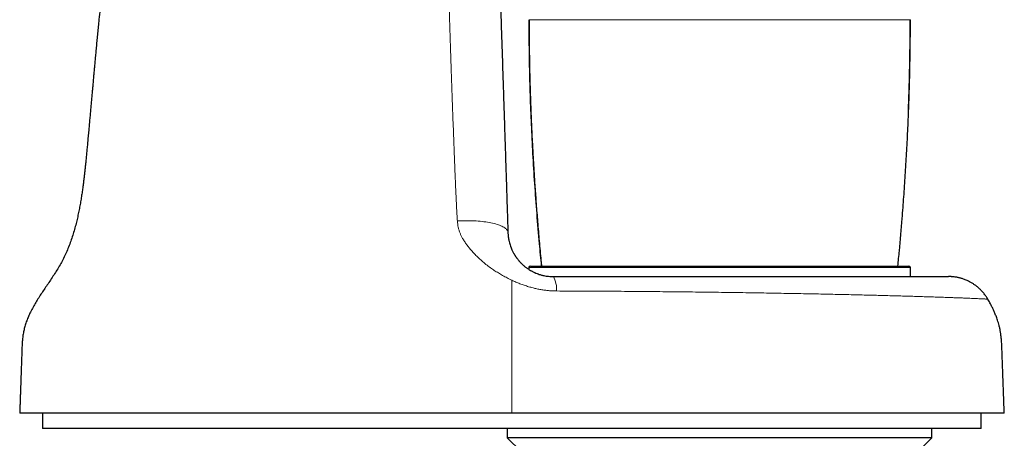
# Model space of a CAD drawing. Header units: millimetres. Extents: x 8 to 1329, y 12 to 1074.
# Tile 223 of 256: x 977 to 1041, y 755 to 782. Entities that reach past the tile are written whole.
import ezdxf

# ---------------------------------------------------------------- set-up
doc = ezdxf.new("R2010")
doc.units = ezdxf.units.MM

msp = doc.modelspace()

# ---------------------------------------------------------------- linework, layer by layer
at = {"color": 252, "linetype": 'Continuous', "lineweight": 0}
for p, q in [((1010.061, 782.103), (1010.061, 782.069)), ((1034.861, 766.001), (1010.061, 766.001))]:
    msp.add_line(p, q, dxfattribs=at)
at = {"color": 7, "linetype": 'Continuous', "lineweight": 30}
for p, q in [((1010.061, 782.069), (1010.061, 782.058)), ((1034.86, 782.02), (1034.861, 782.069)), ((1010.161, 766.101), (1034.761, 766.101)), ((1010.061, 766.001), (1010.061, 765.887)), ((1034.861, 765.42), (1034.861, 766.001)), ((978.461, 756.553), (978.461, 755.553)), ((1039.461, 755.553), (1039.461, 756.553)), ((980.787, 755.553), (978.461, 755.553)), ((1039.461, 755.553), (980.787, 755.553)), ((1008.661, 755.553), (1008.661, 754.953)), ((1036.261, 754.953), (1036.261, 755.553)), ((1008.661, 754.954), (1009.563, 754.051)), ((1036.261, 754.953), (1008.661, 754.953)), ((1035.359, 754.051), (1036.261, 754.954))]:
    msp.add_line(p, q, dxfattribs=at)
at = {"color": 252, "linetype": 'Continuous', "lineweight": 0, "flags": 128}
msp.add_lwpolyline([(1008.703, 768.277), (1008.698, 768.317), (1008.688, 768.357), (1008.67, 768.396), (1008.647, 768.435), (1008.617, 768.473), (1008.581, 768.511), (1008.539, 768.548), (1008.491, 768.584), (1008.436, 768.62), (1008.377, 768.654), (1008.311, 768.687), (1008.24, 768.72), (1008.163, 768.751), (1008.082, 768.781), (1007.995, 768.809), (1007.903, 768.837), (1007.807, 768.862), (1007.706, 768.887), (1007.601, 768.909), (1007.492, 768.931), (1007.379, 768.95), (1007.263, 768.968), (1007.144, 768.984), (1007.021, 768.999), (1006.896, 769.012), (1006.768, 769.022), (1006.638, 769.032), (1006.506, 769.039), (1006.372, 769.044), (1006.238, 769.048), (1006.102, 769.049), (1005.965, 769.049), (1005.828, 769.047), (1005.69, 769.043), (1005.553, 769.037), (1005.416, 769.03)], dxfattribs=at)
at = {"color": 7, "linetype": 'Continuous', "lineweight": 30}
for centre, start, end in [((1010.161, 766.001), 90, 180), ((1034.761, 766.001), 0, 90)]:
    msp.add_arc(centre, 0.1, start, end, dxfattribs=at)
at = {"color": 252, "linetype": 'Continuous', "lineweight": 0}
msp.add_arc((1010.144, 764.592), 1.723, 356.40182, 28.7265, dxfattribs=at)
at = {"color": 7, "linetype": 'Continuous', "lineweight": 30}
for points, knots in [([(1004.866, 798.399), (1004.814, 798.399), (1004.703, 798.399), (1004.56, 798.399), (1004.438, 798.399), (1004.345, 798.399), (1004.253, 798.399), (1004.153, 798.399), (1004.042, 798.399), (1003.922, 798.399), (1003.799, 798.4), (1003.68, 798.4), (1003.572, 798.4), (1003.474, 798.4), (1003.381, 798.4), (1003.291, 798.401), (1003.196, 798.401), (1003.102, 798.401), (1003.011, 798.402), (1002.935, 798.402), (1002.869, 798.402), (1002.81, 798.402), (1002.749, 798.402), (1002.679, 798.403), (1002.608, 798.403), (1002.543, 798.403), (1002.492, 798.403), (1002.449, 798.404), (1002.406, 798.404), (1002.357, 798.404), (1002.302, 798.404), (1002.245, 798.405), (1002.193, 798.405), (1002.146, 798.405), (1002.1, 798.405), (1002.046, 798.406), (1001.991, 798.406), (1001.942, 798.406), (1001.902, 798.406), (1001.863, 798.407), (1001.818, 798.407), (1001.765, 798.407), (1001.704, 798.408), (1001.639, 798.408), (1001.573, 798.408), (1001.511, 798.409), (1001.457, 798.409), (1001.414, 798.41), (1001.379, 798.41), (1001.348, 798.41), (1001.311, 798.41), (1001.268, 798.411), (1001.219, 798.411), (1001.175, 798.411), (1001.138, 798.412), (1001.107, 798.412), (1001.083, 798.412), (1001.057, 798.412), (1001.025, 798.412), (1000.986, 798.413), (1000.939, 798.413), (1000.88, 798.413), (1000.812, 798.414), (1000.742, 798.414), (1000.667, 798.415), (1000.573, 798.415), (1000.459, 798.416), (1000.312, 798.416), (1000.147, 798.416), (999.963, 798.415), (999.761, 798.414), (999.543, 798.412), (999.309, 798.408), (999.067, 798.403), (998.822, 798.397), (998.477, 798.385), (998.028, 798.366), (997.476, 798.331), (996.913, 798.284), (996.342, 798.222), (995.762, 798.145), (995.174, 798.048), (994.604, 797.936), (994.057, 797.81), (993.535, 797.672), (993.019, 797.516), (992.509, 797.343), (992.008, 797.152), (991.515, 796.943), (991.031, 796.716), (990.574, 796.48), (990.143, 796.237), (989.737, 795.99), (989.341, 795.729), (988.953, 795.454), (988.576, 795.166), (988.213, 794.868), (987.866, 794.565), (987.538, 794.262), (987.2, 793.928), (986.85, 793.558), (986.487, 793.143), (986.135, 792.713), (985.795, 792.268), (985.469, 791.81), (985.159, 791.339), (984.847, 790.831), (984.535, 790.283), (984.228, 789.694), (983.941, 789.091), (983.673, 788.476), (983.426, 787.851), (983.203, 787.226), (983.004, 786.604), (982.826, 785.986), (982.666, 785.359), (982.524, 784.725), (982.4, 784.082), (982.292, 783.433), (982.199, 782.778), (982.128, 782.186), (982.072, 781.666), (982.028, 781.227), (981.989, 780.807), (981.952, 780.406), (981.918, 780.026), (981.885, 779.665), (981.854, 779.327), (981.825, 779.009), (981.802, 778.752), (981.783, 778.548), (981.769, 778.385), (981.753, 778.213), (981.736, 778.028), (981.716, 777.807), (981.692, 777.548), (981.665, 777.247), (981.637, 776.936), (981.608, 776.617), (981.578, 776.291), (981.547, 775.949), (981.515, 775.596), (981.483, 775.244), (981.45, 774.882), (981.417, 774.515), (981.383, 774.145), (981.351, 773.794), (981.32, 773.464), (981.294, 773.196), (981.274, 772.988), (981.259, 772.841), (981.246, 772.711), (981.236, 772.613), (981.228, 772.541), (981.223, 772.491), (981.218, 772.441), (981.211, 772.383), (981.197, 772.252), (981.175, 772.049), (981.142, 771.775), (981.107, 771.486), (981.067, 771.182), (981.021, 770.861), (980.97, 770.53), (980.913, 770.189), (980.85, 769.842), (980.778, 769.487), (980.698, 769.128), (980.608, 768.761), (980.505, 768.386), (980.387, 768.004), (980.255, 767.622), (980.11, 767.245), (979.949, 766.874), (979.776, 766.518), (979.59, 766.174), (979.393, 765.843), (979.185, 765.518), (978.971, 765.197), (978.759, 764.885), (978.552, 764.579), (978.352, 764.278), (978.157, 763.975), (977.971, 763.668), (977.795, 763.357), (977.64, 763.054), (977.506, 762.761), (977.395, 762.477), (977.302, 762.189), (977.23, 761.901), (977.18, 761.617), (977.148, 761.339), (977.127, 761.055), (977.115, 760.767), (977.106, 760.477), (977.096, 760.199), (977.086, 759.935), (977.078, 759.688), (977.071, 759.504), (977.067, 759.38), (977.065, 759.31), (977.062, 759.242), (977.06, 759.174), (977.057, 759.1), (977.054, 759.014), (977.051, 758.909), (977.046, 758.787), (977.041, 758.646), (977.036, 758.486), (977.03, 758.306), (977.023, 758.107), (977.015, 757.89), (977.007, 757.656), (976.998, 757.405), (976.989, 757.137), (976.979, 756.851), (976.972, 756.655), (976.968, 756.553)], [0, 0, 0, 0, 0.002673, 0.005612, 0.007309, 0.008834, 0.010348, 0.012021, 0.01391, 0.015974, 0.018101, 0.020145, 0.021967, 0.023627, 0.025194, 0.026761, 0.028318, 0.030231, 0.031778, 0.033206, 0.034345, 0.035394, 0.036482, 0.037734, 0.039323, 0.040559, 0.041495, 0.042293, 0.043077, 0.044025, 0.045237, 0.046417, 0.047534, 0.048483, 0.049355, 0.050522, 0.051952, 0.053046, 0.053796, 0.054718, 0.055767, 0.057054, 0.058599, 0.060297, 0.062074, 0.064014, 0.065639, 0.066957, 0.068123, 0.069173, 0.070226, 0.072148, 0.074362, 0.076626, 0.07856, 0.080497, 0.082434, 0.084191, 0.085692, 0.08697, 0.088086, 0.089127, 0.09026, 0.09146, 0.092713, 0.094019, 0.096179, 0.098472, 0.101376, 0.104469, 0.107751, 0.11148, 0.115429, 0.119496, 0.123601, 0.127744, 0.13684, 0.146106, 0.155541, 0.165152, 0.174941, 0.184908, 0.195054, 0.204068, 0.213099, 0.222118, 0.231118, 0.240094, 0.249047, 0.257981, 0.266896, 0.274863, 0.282803, 0.290726, 0.298666, 0.306657, 0.314519, 0.322259, 0.329742, 0.336951, 0.346104, 0.35528, 0.364596, 0.373989, 0.383394, 0.392808, 0.402249, 0.413311, 0.42443, 0.435604, 0.446812, 0.458053, 0.469357, 0.480068, 0.490839, 0.50165, 0.512512, 0.523452, 0.53447, 0.545544, 0.556651, 0.564391, 0.571772, 0.578808, 0.585534, 0.591971, 0.597999, 0.603695, 0.609029, 0.61399, 0.616654, 0.619326, 0.622212, 0.625316, 0.62864, 0.633325, 0.638386, 0.643822, 0.648989, 0.654454, 0.660217, 0.66626, 0.672216, 0.677939, 0.684498, 0.690719, 0.696604, 0.702157, 0.707377, 0.710107, 0.712635, 0.714812, 0.716635, 0.717599, 0.718424, 0.719161, 0.720128, 0.721381, 0.725771, 0.730373, 0.735221, 0.740355, 0.745776, 0.751492, 0.757159, 0.763103, 0.769205, 0.775353, 0.781541, 0.78816, 0.794856, 0.801623, 0.808407, 0.815151, 0.821882, 0.828293, 0.83476, 0.841213, 0.847658, 0.854093, 0.860155, 0.866193, 0.872224, 0.878235, 0.884212, 0.890176, 0.895289, 0.900389, 0.905465, 0.910439, 0.915262, 0.91994, 0.924466, 0.929548, 0.934412, 0.939057, 0.943488, 0.947654, 0.95149, 0.952704, 0.95388, 0.955018, 0.956119, 0.957285, 0.958726, 0.960468, 0.962512, 0.964857, 0.967555, 0.970565, 0.973887, 0.977521, 0.981467, 0.985646, 0.990127, 0.994912, 1, 1, 1, 1]), ([(1007.817, 795.541), (1007.817, 795.541), (1007.817, 795.541), (1007.817, 795.542), (1007.817, 795.539), (1007.817, 795.529), (1007.818, 795.506), (1007.819, 795.469), (1007.821, 795.414), (1007.823, 795.342), (1007.826, 795.25), (1007.83, 795.137), (1007.834, 795.004), (1007.839, 794.851), (1007.845, 794.677), (1007.851, 794.484), (1007.858, 794.272), (1007.865, 794.04), (1007.874, 793.788), (1007.882, 793.517), (1007.892, 793.226), (1007.902, 792.915), (1007.912, 792.609), (1007.922, 792.31), (1007.931, 792.024), (1007.941, 791.727), (1007.951, 791.419), (1007.961, 791.086), (1007.973, 790.726), (1007.986, 790.34), (1007.999, 789.939), (1008.012, 789.524), (1008.026, 789.096), (1008.04, 788.656), (1008.055, 788.203), (1008.071, 787.73), (1008.087, 787.236), (1008.103, 786.72), (1008.12, 786.195), (1008.138, 785.661), (1008.155, 785.12), (1008.174, 784.538), (1008.195, 783.917), (1008.216, 783.256), (1008.238, 782.588), (1008.261, 781.874), (1008.286, 781.111), (1008.312, 780.301), (1008.339, 779.487), (1008.365, 778.671), (1008.392, 777.853), (1008.423, 776.896), (1008.458, 775.801), (1008.498, 774.568), (1008.539, 773.335), (1008.57, 772.352), (1008.594, 771.619), (1008.61, 771.136), (1008.626, 770.654), (1008.641, 770.173), (1008.657, 769.694), (1008.672, 769.218), (1008.688, 768.744), (1008.698, 768.433), (1008.703, 768.277)], [0, 0, 0, 0, 0.0156864, 0.031369, 0.0470495, 0.0627288, 0.0784094, 0.0938102, 0.1092094, 0.1246084, 0.1400083, 0.1557227, 0.171437, 0.187151, 0.2028648, 0.2185785, 0.2342925, 0.2500066, 0.2656863, 0.281366, 0.2970453, 0.3127245, 0.3284046, 0.3407247, 0.3530439, 0.3653645, 0.3776848, 0.3900037, 0.4037528, 0.4175034, 0.4312538, 0.445003, 0.4587518, 0.4725008, 0.4862506, 0.5000007, 0.5146354, 0.5292693, 0.5439035, 0.5585379, 0.5731724, 0.5878066, 0.6050543, 0.6223023, 0.6395502, 0.6567972, 0.6773306, 0.6978649, 0.718397, 0.7389313, 0.7594646, 0.7799983, 0.8107988, 0.8415985, 0.8723966, 0.9031981, 0.9152993, 0.9274007, 0.9395013, 0.9516007, 0.963701, 0.9758017, 0.9879, 1, 1, 1, 1]), ([(1010.061, 782.069), (1010.062, 781.71), (1010.064, 780.72), (1010.087, 779.097), (1010.137, 777.202), (1010.21, 775.308), (1010.305, 773.394), (1010.424, 771.46), (1010.567, 769.507), (1010.716, 767.721), (1010.825, 766.586), (1010.871, 766.101)], [0, 0, 0, 0, 0.067247, 0.185766, 0.304294, 0.422823, 0.541344, 0.663772, 0.786205, 0.908634, 1, 1, 1, 1]), ([(1010.074, 782.103), (1010.075, 781.911), (1010.075, 781.532), (1010.079, 780.973), (1010.084, 780.43), (1010.091, 779.9), (1010.099, 779.382), (1010.11, 778.823), (1010.125, 778.224), (1010.138, 777.73), (1010.149, 777.388), (1010.155, 777.193), (1010.162, 776.993), (1010.169, 776.782), (1010.178, 776.54), (1010.188, 776.265), (1010.2, 775.954), (1010.214, 775.619), (1010.229, 775.26), (1010.247, 774.877), (1010.266, 774.47), (1010.288, 774.052), (1010.31, 773.623), (1010.335, 773.186), (1010.361, 772.729), (1010.391, 772.252), (1010.422, 771.754), (1010.457, 771.236), (1010.495, 770.698), (1010.536, 770.14), (1010.58, 769.562), (1010.628, 768.963), (1010.679, 768.345), (1010.734, 767.719), (1010.791, 767.087), (1010.841, 766.55), (1010.873, 766.219), (1010.885, 766.101)], [0, 0, 0, 0, 0.036018, 0.070828, 0.104633, 0.137681, 0.169983, 0.201612, 0.24238, 0.282028, 0.294257, 0.306376, 0.318536, 0.331664, 0.345916, 0.363811, 0.383213, 0.404123, 0.426541, 0.450469, 0.475906, 0.502853, 0.528883, 0.556182, 0.584751, 0.614591, 0.645701, 0.678081, 0.711731, 0.74665, 0.782837, 0.820291, 0.85901, 0.898991, 0.93784, 0.977806, 1, 1, 1, 1]), ([(1034.048, 766.101), (1034.081, 766.431), (1034.183, 767.462), (1034.309, 768.962), (1034.435, 770.601), (1034.531, 772.008), (1034.617, 773.434), (1034.691, 774.881), (1034.753, 776.349), (1034.801, 777.816), (1034.836, 779.265), (1034.857, 780.694), (1034.859, 781.633), (1034.861, 782.103)], [0, 0, 0, 0, 0.062001, 0.193844, 0.281788, 0.369733, 0.457677, 0.549288, 0.640898, 0.73254, 0.824181, 0.912087, 1, 1, 1, 1]), ([(1034.738, 776.032), (1034.738, 776.035), (1034.738, 776.04), (1034.737, 776.05), (1034.735, 776.063), (1034.733, 776.077), (1034.731, 776.092), (1034.73, 776.107), (1034.73, 776.12), (1034.729, 776.133), (1034.729, 776.147), (1034.729, 776.167), (1034.731, 776.193), (1034.732, 776.233), (1034.734, 776.291), (1034.737, 776.369), (1034.741, 776.459), (1034.744, 776.556), (1034.748, 776.656), (1034.751, 776.757), (1034.757, 776.922), (1034.765, 777.156), (1034.775, 777.481), (1034.786, 777.84), (1034.797, 778.233), (1034.806, 778.603), (1034.813, 778.947), (1034.82, 779.259), (1034.825, 779.566), (1034.83, 779.861), (1034.834, 780.14), (1034.837, 780.401), (1034.84, 780.648), (1034.842, 780.885), (1034.844, 781.118), (1034.845, 781.304), (1034.845, 781.444), (1034.846, 781.545), (1034.846, 781.659), (1034.847, 781.79), (1034.847, 781.941), (1034.847, 782.047), (1034.847, 782.103)], [0, 0, 0, 0, 0.019965, 0.037487, 0.052571, 0.065236, 0.075523, 0.080783, 0.085188, 0.088807, 0.091768, 0.0943, 0.098234, 0.103346, 0.112831, 0.124857, 0.139171, 0.154068, 0.169231, 0.184661, 0.200357, 0.244893, 0.291431, 0.349119, 0.409164, 0.471566, 0.518428, 0.566537, 0.614094, 0.659083, 0.701503, 0.741354, 0.778638, 0.814422, 0.849787, 0.885347, 0.899371, 0.914025, 0.931318, 0.951411, 0.974306, 1, 1, 1, 1]), ([(1034.738, 776.032), (1034.739, 776.047), (1034.74, 776.065), (1034.74, 776.087), (1034.74, 776.09)], [0, 0, 0, 0, 0.855974, 1, 1, 1, 1]), ([(1008.703, 768.277), (1008.705, 768.24), (1008.708, 768.164), (1008.718, 768.053), (1008.73, 767.959), (1008.742, 767.881), (1008.754, 767.818), (1008.766, 767.755), (1008.787, 767.664), (1008.819, 767.544), (1008.853, 767.436), (1008.879, 767.363), (1008.894, 767.324), (1008.909, 767.285), (1008.925, 767.245), (1008.942, 767.206), (1008.966, 767.15), (1009.001, 767.076), (1009.048, 766.984), (1009.09, 766.908), (1009.125, 766.849), (1009.149, 766.809), (1009.175, 766.768), (1009.2, 766.73), (1009.223, 766.697), (1009.244, 766.666), (1009.269, 766.632), (1009.301, 766.589), (1009.338, 766.54), (1009.379, 766.49), (1009.414, 766.449), (1009.441, 766.418), (1009.462, 766.395), (1009.481, 766.373), (1009.5, 766.353), (1009.518, 766.335), (1009.534, 766.317), (1009.568, 766.283), (1009.618, 766.233), (1009.687, 766.17), (1009.754, 766.112), (1009.819, 766.059), (1009.882, 766.01), (1009.947, 765.963), (1010.016, 765.916), (1010.089, 765.868), (1010.162, 765.825), (1010.234, 765.783), (1010.307, 765.745), (1010.379, 765.709), (1010.473, 765.666), (1010.59, 765.617), (1010.72, 765.571), (1010.834, 765.536), (1010.931, 765.509), (1011.047, 765.482), (1011.183, 765.456), (1011.34, 765.435), (1011.498, 765.422), (1011.602, 765.421), (1011.655, 765.42)], [0, 0, 0, 0, 0.021201, 0.042757, 0.064705, 0.077765, 0.091034, 0.104515, 0.118212, 0.151221, 0.186802, 0.196553, 0.206485, 0.216598, 0.226892, 0.237369, 0.248028, 0.272279, 0.298934, 0.328004, 0.340087, 0.352544, 0.365375, 0.378582, 0.388999, 0.397034, 0.408878, 0.423125, 0.439779, 0.458434, 0.474897, 0.483514, 0.491683, 0.499404, 0.506678, 0.513502, 0.519878, 0.525805, 0.551547, 0.575788, 0.598529, 0.619767, 0.639504, 0.657744, 0.679145, 0.699272, 0.718592, 0.737112, 0.754846, 0.771805, 0.788007, 0.818163, 0.846528, 0.864538, 0.881898, 0.898682, 0.924453, 0.949709, 0.974779, 1, 1, 1, 1]), ([(1011.655, 765.42), (1011.897, 765.42), (1012.38, 765.42), (1013.103, 765.42), (1013.823, 765.42), (1014.54, 765.42), (1015.249, 765.42), (1015.949, 765.42), (1016.641, 765.42), (1017.328, 765.42), (1018.014, 765.42), (1018.699, 765.42), (1019.382, 765.42), (1020.059, 765.42), (1020.728, 765.42), (1021.389, 765.42), (1022.042, 765.42), (1022.722, 765.42), (1023.428, 765.42), (1024.155, 765.42), (1024.869, 765.42), (1025.569, 765.42), (1026.254, 765.42), (1026.912, 765.42), (1027.541, 765.42), (1028.143, 765.42), (1028.73, 765.42), (1029.302, 765.42), (1029.84, 765.42), (1030.345, 765.42), (1030.82, 765.42), (1031.281, 765.42), (1031.727, 765.42), (1032.155, 765.42), (1032.566, 765.42), (1032.96, 765.42), (1033.338, 765.42), (1033.703, 765.42), (1034.055, 765.42), (1034.392, 765.42), (1034.712, 765.42), (1035.014, 765.42), (1035.299, 765.42), (1035.566, 765.42), (1035.815, 765.42), (1036.046, 765.42), (1036.258, 765.42), (1036.452, 765.42), (1036.627, 765.42), (1036.783, 765.42), (1036.921, 765.42), (1037.043, 765.42), (1037.148, 765.42), (1037.233, 765.42), (1037.294, 765.42), (1037.333, 765.42), (1037.339, 765.42), (1037.342, 765.42)], [0, 0, 0, 0, 0.017562, 0.035123, 0.052684, 0.070245, 0.087807, 0.105055, 0.122303, 0.139552, 0.156801, 0.174402, 0.192003, 0.209604, 0.227205, 0.244805, 0.262405, 0.280004, 0.300537, 0.32107, 0.341603, 0.362136, 0.382669, 0.403202, 0.422561, 0.44192, 0.461278, 0.480637, 0.499996, 0.517558, 0.535121, 0.552684, 0.570248, 0.587812, 0.605063, 0.622313, 0.639562, 0.656811, 0.674411, 0.69201, 0.709608, 0.727206, 0.744803, 0.762402, 0.780001, 0.797601, 0.815202, 0.832803, 0.850405, 0.868007, 0.885608, 0.903208, 0.922568, 0.941927, 0.961285, 0.980642, 1, 1, 1, 1]), ([(1039.896, 763.948), (1039.854, 764.017), (1039.772, 764.151), (1039.632, 764.335), (1039.486, 764.5), (1039.337, 764.647), (1039.187, 764.775), (1039.031, 764.891), (1038.872, 764.995), (1038.712, 765.084), (1038.566, 765.155), (1038.435, 765.211), (1038.321, 765.253), (1038.223, 765.285), (1038.136, 765.311), (1038.051, 765.334), (1037.965, 765.354), (1037.869, 765.373), (1037.764, 765.39), (1037.674, 765.401), (1037.608, 765.408), (1037.561, 765.412), (1037.503, 765.416), (1037.429, 765.419), (1037.373, 765.419), (1037.342, 765.42)], [0, 0, 0, 0, 0.077651, 0.152359, 0.223713, 0.291368, 0.35504, 0.414508, 0.480087, 0.539183, 0.59169, 0.637564, 0.676808, 0.709455, 0.73727, 0.76536, 0.794045, 0.823302, 0.860623, 0.89709, 0.911141, 0.924911, 0.942603, 0.967606, 1, 1, 1, 1]), ([(1040.96, 756.553), (1040.954, 756.729), (1040.942, 757.072), (1040.923, 757.576), (1040.906, 758.058), (1040.889, 758.521), (1040.873, 758.96), (1040.858, 759.376), (1040.844, 759.769), (1040.83, 760.143), (1040.818, 760.484), (1040.807, 760.796), (1040.795, 761.078), (1040.777, 761.344), (1040.751, 761.593), (1040.717, 761.825), (1040.676, 762.039), (1040.63, 762.235), (1040.58, 762.416), (1040.529, 762.579), (1040.477, 762.727), (1040.428, 762.859), (1040.379, 762.981), (1040.316, 763.13), (1040.237, 763.304), (1040.148, 763.484), (1040.067, 763.64), (1039.995, 763.774), (1039.938, 763.874), (1039.905, 763.932), (1039.897, 763.946), (1039.895, 763.948)], [0, 0, 0, 0, 0.0695066, 0.1360185, 0.1997908, 0.2609867, 0.3193425, 0.373976, 0.4260013, 0.4753528, 0.5220377, 0.5614905, 0.5988279, 0.6340465, 0.6671291, 0.6980597, 0.7268543, 0.7535324, 0.7781019, 0.8009527, 0.8216187, 0.8400985, 0.8570566, 0.8734835, 0.9042209, 0.9329203, 0.9533485, 0.9737277, 0.9933173, 0.9990042, 1, 1, 1, 1]), ([(1008.961, 756.553), (1008.667, 756.553), (1008.079, 756.553), (1007.198, 756.553), (1006.318, 756.553), (1005.44, 756.553), (1004.57, 756.553), (1003.707, 756.553), (1002.854, 756.553), (1002.005, 756.553), (1001.155, 756.553), (1000.305, 756.553), (999.456, 756.553), (998.614, 756.553), (997.78, 756.553), (996.955, 756.553), (996.14, 756.553), (995.334, 756.553), (994.539, 756.553), (993.755, 756.553), (992.983, 756.553), (992.223, 756.553), (991.477, 756.553), (990.743, 756.553), (990.043, 756.553), (989.376, 756.553), (988.742, 756.553), (988.12, 756.553), (987.512, 756.553), (986.917, 756.553), (986.319, 756.553), (985.721, 756.553), (985.123, 756.553), (984.543, 756.553), (983.982, 756.553), (983.443, 756.553), (982.926, 756.553), (982.432, 756.553), (981.957, 756.553), (981.499, 756.553), (981.059, 756.553), (980.637, 756.553), (980.236, 756.553), (979.858, 756.553), (979.501, 756.553), (979.167, 756.553), (978.856, 756.553), (978.568, 756.553), (978.303, 756.553), (978.062, 756.553), (977.844, 756.553), (977.649, 756.553), (977.479, 756.553), (977.337, 756.553), (977.221, 756.553), (977.129, 756.553), (977.057, 756.553), (977.006, 756.553), (976.974, 756.553), (976.97, 756.553), (976.968, 756.553)], [0, 0, 0, 0, 0.017545, 0.035092, 0.052641, 0.070193, 0.087749, 0.104996, 0.122249, 0.139508, 0.156772, 0.174392, 0.192014, 0.209635, 0.227255, 0.24487, 0.262479, 0.280082, 0.297681, 0.315276, 0.332869, 0.350461, 0.368052, 0.385643, 0.403236, 0.419364, 0.435493, 0.451623, 0.467755, 0.483888, 0.500023, 0.517588, 0.535154, 0.552722, 0.570289, 0.587856, 0.605108, 0.622357, 0.639604, 0.656849, 0.674445, 0.692039, 0.709635, 0.727231, 0.74483, 0.762431, 0.780035, 0.797641, 0.815249, 0.832857, 0.850464, 0.868071, 0.885675, 0.903278, 0.919413, 0.935547, 0.951681, 0.967815, 0.983949, 1, 1, 1, 1]), ([(1040.96, 756.553), (1040.96, 756.553), (1040.964, 756.553), (1040.95, 756.553), (1040.916, 756.553), (1040.854, 756.553), (1040.769, 756.553), (1040.66, 756.553), (1040.529, 756.553), (1040.374, 756.553), (1040.197, 756.553), (1039.996, 756.553), (1039.769, 756.553), (1039.518, 756.553), (1039.243, 756.553), (1038.945, 756.553), (1038.625, 756.553), (1038.281, 756.553), (1037.916, 756.553), (1037.528, 756.553), (1037.118, 756.553), (1036.687, 756.553), (1036.234, 756.553), (1035.761, 756.553), (1035.268, 756.553), (1034.769, 756.553), (1034.266, 756.553), (1033.761, 756.553), (1033.241, 756.553), (1032.706, 756.553), (1032.155, 756.553), (1031.572, 756.553), (1030.957, 756.553), (1030.308, 756.553), (1029.642, 756.553), (1028.961, 756.553), (1028.268, 756.553), (1027.565, 756.553), (1026.853, 756.553), (1026.127, 756.553), (1025.384, 756.553), (1024.623, 756.553), (1023.845, 756.553), (1023.056, 756.553), (1022.255, 756.553), (1021.445, 756.553), (1020.625, 756.553), (1019.797, 756.553), (1018.96, 756.553), (1018.115, 756.553), (1017.264, 756.553), (1016.407, 756.553), (1015.544, 756.553), (1014.676, 756.553), (1013.828, 756.553), (1013.001, 756.553), (1012.196, 756.553), (1011.389, 756.553), (1010.58, 756.553), (1009.771, 756.553), (1009.231, 756.553), (1008.961, 756.553)], [0, 0, 0, 0, 0.000092, 0.017658, 0.035226, 0.052795, 0.070364, 0.087934, 0.105189, 0.122445, 0.1397, 0.156955, 0.174561, 0.192167, 0.209772, 0.227376, 0.244979, 0.26258, 0.280181, 0.297781, 0.31538, 0.332977, 0.350572, 0.368166, 0.385758, 0.403349, 0.419472, 0.435595, 0.451717, 0.46784, 0.483961, 0.500084, 0.517634, 0.535185, 0.552737, 0.570292, 0.587849, 0.605095, 0.622344, 0.639597, 0.656853, 0.674463, 0.692075, 0.709687, 0.727299, 0.744909, 0.762518, 0.780124, 0.797727, 0.815328, 0.832927, 0.850523, 0.868116, 0.885705, 0.903293, 0.919413, 0.935532, 0.951649, 0.967766, 0.983883, 1, 1, 1, 1])]:
    msp.add_open_spline(points, degree=3, knots=knots, dxfattribs=at)
at = {"color": 252, "linetype": 'Continuous', "lineweight": 0}
for points, knots in [([(1004.866, 798.399), (1004.866, 798.399), (1004.866, 798.399), (1004.864, 798.398), (1004.859, 798.393), (1004.852, 798.382), (1004.844, 798.358), (1004.835, 798.318), (1004.825, 798.256), (1004.816, 798.173), (1004.807, 798.067), (1004.797, 797.937), (1004.788, 797.783), (1004.779, 797.606), (1004.769, 797.406), (1004.759, 797.183), (1004.749, 796.936), (1004.74, 796.676), (1004.731, 796.405), (1004.723, 796.126), (1004.715, 795.828), (1004.708, 795.511), (1004.701, 795.199), (1004.696, 794.895), (1004.691, 794.604), (1004.687, 794.303), (1004.688, 793.991), (1004.688, 793.662), (1004.688, 793.311), (1004.687, 792.937), (1004.689, 792.55), (1004.691, 792.152), (1004.694, 791.742), (1004.699, 791.295), (1004.704, 790.808), (1004.711, 790.282), (1004.72, 789.741), (1004.729, 789.217), (1004.738, 788.713), (1004.748, 788.23), (1004.759, 787.742), (1004.77, 787.249), (1004.782, 786.752), (1004.795, 786.222), (1004.809, 785.66), (1004.825, 785.065), (1004.842, 784.468), (1004.859, 783.845), (1004.878, 783.195), (1004.898, 782.518), (1004.919, 781.843), (1004.94, 781.17), (1004.961, 780.501), (1004.983, 779.834), (1005.005, 779.17), (1005.029, 778.45), (1005.057, 777.673), (1005.086, 776.84), (1005.116, 776.016), (1005.146, 775.199), (1005.176, 774.392), (1005.206, 773.597), (1005.233, 772.915), (1005.256, 772.343), (1005.275, 771.879), (1005.294, 771.425), (1005.313, 770.983), (1005.332, 770.582), (1005.349, 770.224), (1005.365, 769.908), (1005.382, 769.603), (1005.398, 769.311), (1005.41, 769.122), (1005.416, 769.03)], [0, 0, 0, 0, 0.002438, 0.014961, 0.027846, 0.041072, 0.054573, 0.070751, 0.087124, 0.1036, 0.120125, 0.137023, 0.153941, 0.170865, 0.187798, 0.204744, 0.221711, 0.238707, 0.25388, 0.26909, 0.284334, 0.299608, 0.314905, 0.326948, 0.33911, 0.351256, 0.363214, 0.375272, 0.388241, 0.401315, 0.41438, 0.42739, 0.440385, 0.4534, 0.468757, 0.484115, 0.499452, 0.514745, 0.527672, 0.54054, 0.553371, 0.566162, 0.578863, 0.591502, 0.606321, 0.621044, 0.635659, 0.650163, 0.666519, 0.68275, 0.698853, 0.714823, 0.730652, 0.746362, 0.761995, 0.777466, 0.797131, 0.816612, 0.835891, 0.854969, 0.873829, 0.892414, 0.910652, 0.921681, 0.93253, 0.943179, 0.953591, 0.963723, 0.971458, 0.978972, 0.986245, 0.99326, 1, 1, 1, 1]), ([(1012.225, 782.103), (1012.069, 782.103), (1011.756, 782.103), (1011.351, 782.103), (1011.001, 782.103), (1010.71, 782.103), (1010.475, 782.103), (1010.29, 782.103), (1010.16, 782.103), (1010.091, 782.103), (1010.082, 782.103), (1010.08, 782.103)], [0, 0, 0, 0, 0.124933, 0.249867, 0.3748, 0.493223, 0.611646, 0.730069, 0.848492, 0.966915, 1, 1, 1, 1]), ([(1012.225, 782.103), (1012.374, 782.103), (1012.67, 782.103), (1013.162, 782.103), (1013.697, 782.103), (1014.279, 782.103), (1014.907, 782.103), (1015.567, 782.103), (1016.256, 782.103), (1016.972, 782.103), (1017.712, 782.103), (1018.472, 782.103), (1019.249, 782.103), (1020.04, 782.103), (1020.841, 782.103), (1021.649, 782.103), (1022.461, 782.103), (1023.272, 782.103), (1024.08, 782.103), (1024.882, 782.103), (1025.672, 782.103), (1026.449, 782.103), (1027.209, 782.103), (1027.949, 782.103), (1028.665, 782.103), (1029.355, 782.103), (1030.015, 782.103), (1030.642, 782.103), (1031.224, 782.103), (1031.759, 782.103), (1032.252, 782.103), (1032.548, 782.103), (1032.696, 782.103)], [0, 0, 0, 0, 0.031851, 0.063702, 0.095553, 0.129257, 0.162961, 0.196665, 0.230369, 0.264073, 0.297776, 0.33148, 0.365184, 0.398888, 0.432592, 0.466296, 0.5, 0.533704, 0.567408, 0.601112, 0.634816, 0.66852, 0.702224, 0.735927, 0.769631, 0.803335, 0.837039, 0.870743, 0.904447, 0.936298, 0.968149, 1, 1, 1, 1]), ([(1034.861, 782.103), (1034.856, 782.103), (1034.845, 782.103), (1034.763, 782.103), (1034.631, 782.103), (1034.447, 782.103), (1034.211, 782.103), (1033.92, 782.103), (1033.57, 782.103), (1033.165, 782.103), (1032.852, 782.103), (1032.696, 782.103)], [0, 0, 0, 0, 0.109112, 0.218223, 0.327335, 0.436447, 0.545558, 0.65467, 0.76978, 0.88489, 1, 1, 1, 1]), ([(1005.416, 769.03), (1005.423, 768.96), (1005.435, 768.822), (1005.472, 768.621), (1005.523, 768.428), (1005.589, 768.245), (1005.668, 768.069), (1005.764, 767.886), (1005.881, 767.696), (1006.019, 767.498), (1006.169, 767.302), (1006.332, 767.107), (1006.522, 766.896), (1006.743, 766.672), (1006.998, 766.438), (1007.273, 766.211), (1007.547, 766.005), (1007.817, 765.82), (1008.081, 765.652), (1008.359, 765.489), (1008.651, 765.33), (1008.856, 765.231), (1008.96, 765.181)], [0, 0, 0, 0, 0.035677, 0.071085, 0.105914, 0.140277, 0.174692, 0.209627, 0.25264, 0.297133, 0.343336, 0.391273, 0.440786, 0.504634, 0.570358, 0.637666, 0.706542, 0.762899, 0.820415, 0.879097, 0.938978, 1, 1, 1, 1]), ([(1008.96, 765.181), (1009.045, 765.142), (1009.216, 765.064), (1009.482, 764.955), (1009.757, 764.854), (1010.042, 764.762), (1010.318, 764.685), (1010.583, 764.622), (1010.836, 764.573), (1011.091, 764.534), (1011.348, 764.506), (1011.606, 764.488), (1011.777, 764.485), (1011.863, 764.484)], [0, 0, 0, 0, 0.098035, 0.196915, 0.296469, 0.396613, 0.497256, 0.581273, 0.665226, 0.749014, 0.83268, 0.916309, 1, 1, 1, 1]), ([(1008.961, 765.182), (1008.961, 765.083), (1008.961, 764.886), (1008.961, 764.589), (1008.961, 764.288), (1008.961, 764.001), (1008.961, 763.729), (1008.961, 763.47), (1008.961, 763.203), (1008.961, 762.943), (1008.961, 762.694), (1008.961, 762.456), (1008.961, 762.212), (1008.961, 761.962), (1008.961, 761.709), (1008.961, 761.454), (1008.961, 761.2), (1008.961, 760.944), (1008.961, 760.085), (1008.961, 758.621), (1008.961, 757.243), (1008.961, 756.553)], [0, 0, 0, 0, 0.043858, 0.087907, 0.131785, 0.175522, 0.21, 0.244552, 0.279101, 0.313603, 0.341183, 0.36875, 0.39629, 0.423822, 0.451392, 0.478519, 0.505678, 0.532863, 0.560038, 0.780004, 1, 1, 1, 1]), ([(1011.863, 764.484), (1012.16, 764.483), (1012.753, 764.481), (1013.639, 764.477), (1014.521, 764.472), (1015.398, 764.467), (1016.27, 764.461), (1017.137, 764.454), (1017.973, 764.447), (1018.778, 764.44), (1019.553, 764.432), (1020.321, 764.423), (1021.082, 764.415), (1021.834, 764.405), (1022.6, 764.395), (1023.379, 764.384), (1024.168, 764.373), (1024.945, 764.36), (1025.709, 764.348), (1026.459, 764.335), (1027.196, 764.322), (1027.898, 764.308), (1028.565, 764.295), (1029.2, 764.282), (1029.821, 764.269), (1030.427, 764.256), (1031.019, 764.242), (1031.586, 764.229), (1032.13, 764.216), (1032.65, 764.202), (1033.155, 764.189), (1033.645, 764.176), (1034.119, 764.163), (1034.576, 764.15), (1035.017, 764.137), (1035.448, 764.124), (1035.867, 764.111), (1036.273, 764.098), (1036.66, 764.086), (1037.026, 764.073), (1037.372, 764.061), (1037.692, 764.05), (1037.986, 764.039), (1038.256, 764.029), (1038.506, 764.019), (1038.737, 764.01), (1038.947, 764.001), (1039.136, 763.993), (1039.305, 763.985), (1039.456, 763.978), (1039.587, 763.971), (1039.696, 763.965), (1039.783, 763.96), (1039.846, 763.955), (1039.883, 763.951), (1039.899, 763.949), (1039.896, 763.948), (1039.896, 763.948)], [0, 0, 0, 0, 0.019833, 0.039665, 0.059497, 0.07933, 0.099164, 0.119, 0.138838, 0.157025, 0.175215, 0.193409, 0.211605, 0.229806, 0.248012, 0.267879, 0.287752, 0.307633, 0.32752, 0.347414, 0.367315, 0.387223, 0.405478, 0.423739, 0.442007, 0.460283, 0.478566, 0.496859, 0.514329, 0.531808, 0.549295, 0.56679, 0.584293, 0.601802, 0.619318, 0.63684, 0.655202, 0.673571, 0.691946, 0.710327, 0.728717, 0.747114, 0.764684, 0.782262, 0.799848, 0.81744, 0.835039, 0.852642, 0.870251, 0.887863, 0.906318, 0.924775, 0.943235, 0.961698, 0.980163, 0.998631, 1, 1, 1, 1])]:
    msp.add_open_spline(points, degree=3, knots=knots, dxfattribs=at)

doc.saveas('drawing.dxf')
